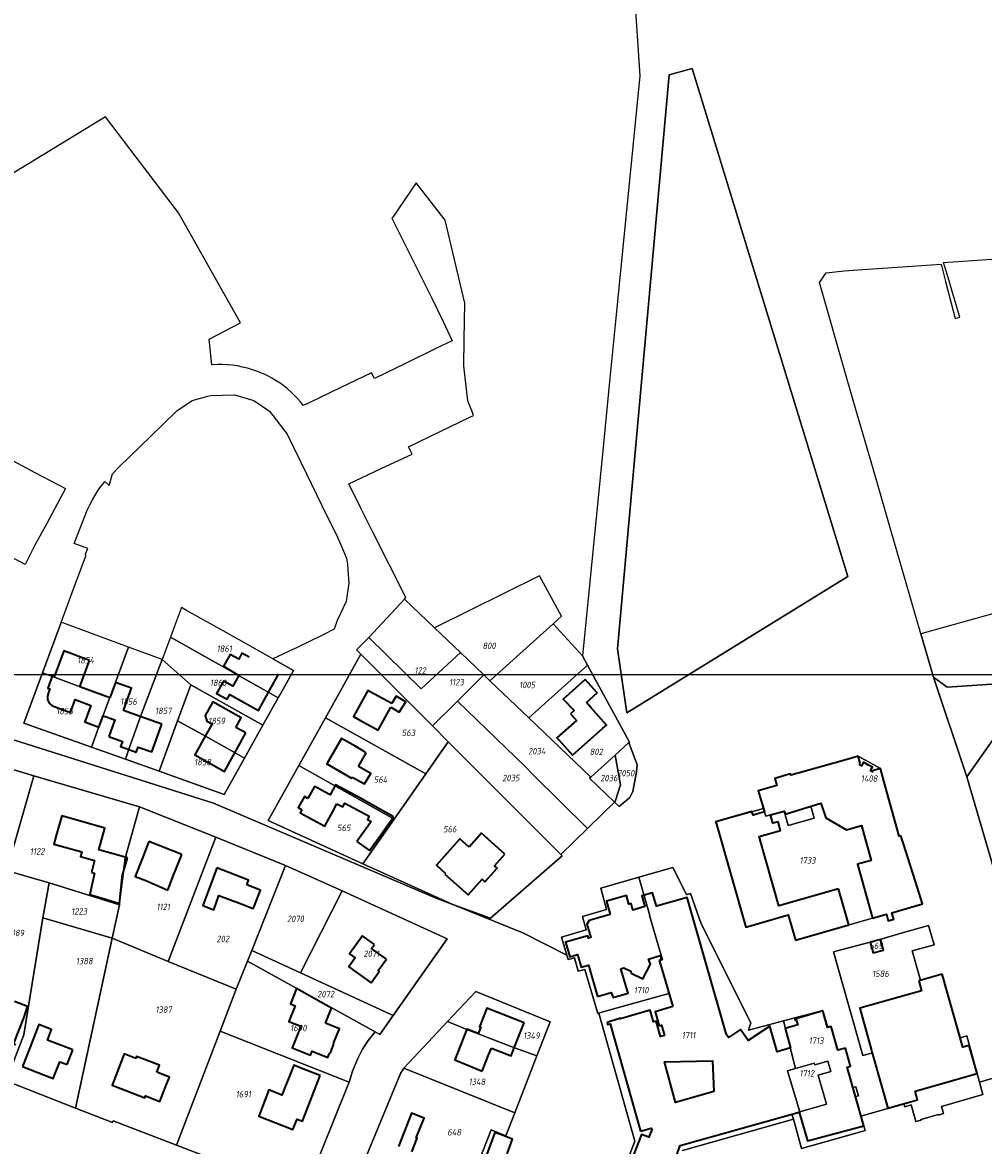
# Model space of a CAD drawing. Extents: x 177930 to 190767, y 381068 to 392034.
# Tile 55 of 256: x 179285 to 179552, y 390674 to 390987. Entities that reach past the tile are written whole.
import ezdxf
from ezdxf.enums import TextEntityAlignment as Align

# ---------------------------------------------------------------- set-up
doc = ezdxf.new("R2010")
doc.units = 0
for name, color, linetype, lineweight in [('B-XX-KG-GRENS_PERCEEL-GV', 150, 'Continuous', 25), ('B-XX-KG-GRENS_PERCEEL-S', 150, 'Continuous', 25), ('B-XX-OG-BEBOUWING-G', 7, 'Continuous', 35)]:
    doc.layers.add(name, color=color, linetype=linetype, lineweight=lineweight)
doc.styles.add('NLCS-ISO', font='NLCS-ISO.ttf', dxfattribs={"height": 1.8})

# ---------------------------------------------------------------- blocks, each defined once
blk = doc.blocks.new('SKG-PERCEELNUMMER-SO')
at = {"layer": 'DefPoints'}
blk.add_point((0, 0), dxfattribs=at)
at = {"style": 'NLCS-ISO', "oblique": 10, "flags": 1}
blk.add_attdef('GEMEENTECODE', text='', height=1.8, dxfattribs=at).set_placement((-0.5, 2.55), align=Align.MIDDLE_RIGHT)
blk.add_attdef('SECTIE', text='', height=1.8, dxfattribs=at).set_placement((0.5, 2.5), align=Align.MIDDLE_LEFT)
at = {"style": 'NLCS-ISO', "oblique": 10}
blk.add_attdef('PERCEELNUMMER', text='', height=1.8, dxfattribs=at).set_placement((0, 0), align=Align.MIDDLE_CENTER)

msp = doc.modelspace()

# ---------------------------------------------------------------- linework, layer by layer
at = {"layer": 'B-XX-KG-GRENS_PERCEEL-GV'}
for points in [[(179452.819, 391031.919), (179456.81, 390971.88), (179450.028, 390903.522), (179448.37, 390886.816), (179446.652, 390869.506), (179440.794, 390810.467), (179442.217, 390807.842), (179453.85, 390786.393), (179453.754, 390786.306), (179456.029, 390780.054), (179455.842, 390778.166), (179454.787, 390772.619), (179453.952, 390770.962), (179450.972, 390768.518), (179449.723, 390769.714), (179442.553, 390762.722), (179442.168, 390762.347), (179434.776, 390755.137), (179435.13, 390754.783), (179415.248, 390737.41), (179404.681, 390741.195), (179424.203, 390733.273), (179436.47, 390727.138), (179434.991, 390732.112), (179441.841, 390734.139), (179440.85, 390737.869), (179447.477, 390739.836), (179445.917, 390745.769), (179456.522, 390748.776), (179465.994, 390751.462), (179469.768, 390743.949), (179469.925, 390743.994), (179470.877, 390744.267), (179473.834, 390735.854), (179487.678, 390708.295), (179487.02, 390706.187), (179496.714, 390708.772), (179507.743, 390711.714), (179509.101, 390706.974), (179510.064, 390707.243), (179511.916, 390700.636), (179514.01, 390701.227), (179515.418, 390696.187), (179514.482, 390695.929), (179516.098, 390690.244), (179516.898, 390690.463), (179517.59, 390687.925), (179516.789, 390687.707), (179518.317, 390682.267), (179525.84, 390684.45), (179521.505, 390699.935), (179518.842, 390699.185), (179510.709, 390728.052), (179520.873, 390730.747), (179520.886, 390730.699), (179523.756, 390731.497), (179523.742, 390731.545), (179524.215, 390731.678), (179529.547, 390733.184), (179537.115, 390735.322), (179538.656, 390730.01), (179532.58, 390728.282), (179534.901, 390720.12), (179540.923, 390721.829), (179545.947, 390704.122), (179547.785, 390704.643), (179550.626, 390694.125), (179551.292, 390691.759), (179564.261, 390695.502)], [(179265.673, 390792.384), (179338.141, 390769.455), (179400.224, 390742.92), (179404.681, 390741.195), (179379.707, 390752.563), (179353.304, 390764.581), (179361.828, 390779.888), (179369.247, 390793.211), (179379.108, 390810.921), (179377.898, 390812.133), (179381.35, 390815.566), (179391.227, 390826.215), (179391.686, 390826.71), (179382.42, 390844.84), (179379.19, 390851.36), (179375.792, 390858.327), (179384.818, 390862.565), (179393.407, 390866.599), (179392.419, 390868.644), (179401.202, 390872.852), (179409.492, 390876.887), (179410.492, 390877.374), (179410.162, 390878.22), (179408.887, 390881.48), (179407.773, 390891.165), (179407.905, 390898.527), (179408.087, 390908.63), (179402.568, 390931.765), (179394.524, 390942.101), (179387.993, 390932.58), (179387.697, 390932.33), (179398.859, 390910.02), (179402.058, 390903.482), (179404.526, 390898.178), (179400.213, 390896.069), (179391.59, 390891.85), (179382.89, 390887.631), (179382.09, 390889.247), (179373.585, 390885.161), (179364.962, 390881.017), (179363.1, 390880.122), (179362.31, 390881.135), (179361.472, 390882.11), (179360.589, 390883.044), (179359.662, 390883.934), (179358.694, 390884.779), (179357.686, 390885.577), (179356.642, 390886.327), (179355.563, 390887.025), (179354.311, 390887.767), (179353.023, 390888.447), (179351.704, 390889.062), (179350.356, 390889.612), (179348.983, 390890.094), (179347.587, 390890.509), (179346.173, 390890.854), (179344.778, 390891.14), (179343.369, 390891.351), (179341.951, 390891.486), (179340.528, 390891.544), (179339.103, 390891.526), (179337.682, 390891.432), (179336.87, 390898.565), (179345.664, 390903.177), (179328.362, 390933.815), (179308.068, 390960.481), (179206.291, 390898.416)], [(179555.861, 390749.151), (179547.82, 390776.72), (179538.495, 390804.459), (179534.993, 390816.563), (179530.805, 390831.04), (179526.634, 390845.459), (179522.44, 390859.954), (179518.302, 390874.258), (179517.305, 390877.699), (179514.128, 390888.686), (179506.78, 390914.404), (179508.652, 390917.081), (179513.658, 390917.62), (179520.112, 390918.075), (179532.594, 390918.956), (179540.677, 390919.466), (179541.888, 390914.705), (179544.513, 390904.383), (179545.838, 390904.771), (179543.8, 390911.64), (179542.896, 390914.862), (179541.32, 390919.95), (179562.806, 390921.409)], [(179279.941, 390865.993), (179288.371, 390861.523), (179296.896, 390857.002), (179291.699, 390847.304), (179288.409, 390841.295), (179285.655, 390835.823), (179277.071, 390840.377)], [(179565.754, 390803.328), (179542.297, 390801.714), (179538.495, 390804.459), (179547.82, 390776.72), (179556.805, 390789.581)], [(179451.989, 390666.404), (179455.42, 390675.298), (179445.34, 390710.954), (179445.1, 390710.886), (179441.461, 390723.151), (179439.65, 390722.606), (179438.544, 390726.382), (179436.835, 390725.912), (179436.47, 390727.138), (179424.203, 390733.273), (179404.681, 390741.195), (179400.224, 390742.92), (179338.141, 390769.455), (179265.673, 390792.384)], [(179272.077, 390781.821), (179288.103, 390777.019), (179317.552, 390768.419), (179338.737, 390759.925), (179358.166, 390752.101), (179373.88, 390744.966), (179403.158, 390731.671), (179388.101, 390710.272), (179384.367, 390704.966), (179383.107, 390705.743), (179381.178, 390703.362), (179379.57, 390700.924), (179378.143, 390698.14), (179376.766, 390694.821), (179375.907, 390691.74), (179375.689, 390691.287), (179375.372, 390690.595), (179364.365, 390663.177)], [(179468.608, 390672.705), (179499.518, 390681.413), (179499.121, 390682.859), (179501.146, 390683.43), (179501.319, 390683.48), (179497.909, 390694.936), (179500.089, 390695.565), (179496.714, 390708.772), (179487.02, 390706.187), (179487.678, 390708.295), (179473.834, 390735.854), (179470.877, 390744.267), (179469.925, 390743.994), (179469.768, 390743.949), (179465.994, 390751.462), (179456.522, 390748.776), (179459.559, 390738.141), (179459.463, 390738.113), (179463.044, 390725.795), (179462.302, 390725.588), (179464.852, 390716.422), (179446.162, 390711.186), (179445.34, 390710.954), (179455.42, 390675.298), (179451.989, 390666.404)], [(179374.298, 390655.684), (179390.118, 390694.142), (179391.081, 390695.596), (179403.257, 390708.585), (179411.129, 390716.982), (179431.797, 390708.491), (179428.143, 390699.054), (179422.018, 390683.236), (179419.515, 390676.773), (179415.437, 390678.435), (179401.936, 390643.953)], [(179572.676, 390664.321), (179564.261, 390695.502), (179551.292, 390691.759), (179552.26, 390688.32), (179540.765, 390684.969), (179541.334, 390683.011), (179539.904, 390682.595), (179539.859, 390682.749), (179535.022, 390681.343), (179535.066, 390681.189), (179533.627, 390680.771), (179532.326, 390685.401), (179530.498, 390684.882), (179530.263, 390685.708), (179525.84, 390684.45), (179518.317, 390682.267), (179519.445, 390678.255), (179517.3, 390677.638), (179501.764, 390673.258), (179499.518, 390681.413), (179468.608, 390672.705)], [(179362.769, 390660.708), (179327.854, 390674.231), (179310.147, 390680.973), (179309.949, 390680.505), (179299.658, 390684.536), (179280.417, 390692.074)]]:
    msp.add_lwpolyline(points, dxfattribs=at)
for points in [[(179450.593, 390812.37), (179453.145, 390794.541), (179514.697, 390832.569), (179471.326, 390973.929), (179464.968, 390972.2)], [(179453.145, 390794.541), (179450.593, 390812.37), (179464.968, 390972.2), (179471.326, 390973.929), (179514.697, 390832.569)], [(179285.306, 390791.659), (179290.503, 390805.704), (179294.866, 390817.497), (179295.703, 390819.759), (179299.159, 390829.082), (179302.64, 390838.472), (179302.438, 390838.554), (179302.618, 390839.045), (179303.093, 390840.344), (179299.3, 390841.729), (179302.349, 390849.5), (179302.974, 390850.985), (179303.656, 390852.445), (179304.392, 390853.878), (179305.053, 390855.017), (179305.755, 390856.131), (179306.5, 390857.217), (179307.284, 390858.275), (179307.83, 390858.984), (179309.035, 390857.845), (179309.97, 390861.09), (179311.975, 390863.131), (179320.519, 390871.452), (179327.944, 390878.682), (179332.173, 390881.562), (179336.558, 390882.717), (179337.333, 390882.93), (179343.989, 390883.096), (179349.374, 390881.483), (179353.677, 390878.542), (179358.646, 390872.117), (179364.009, 390861.083), (179368.3, 390852.256), (179372.59, 390843.432), (179375.08, 390837.67), (179375.41, 390835.915), (179375.53, 390834.345), (179375.809, 390830.693), (179375.007, 390825.583), (179372.512, 390820.289), (179371.729, 390817.848), (179368.438, 390816.156), (179361.612, 390812.863), (179354.655, 390809.601), (179360.395, 390806.383), (179357.489, 390801.195), (179356.124, 390798.757), (179351.857, 390791.138), (179346.732, 390781.935), (179341.108, 390771.835), (179322.981, 390778.316), (179313.567, 390781.646), (179304.121, 390784.987)], [(179406.819, 390811.336), (179413.32, 390805.132), (179415.044, 390803.487), (179432.616, 390819.36), (179434.955, 390821.473), (179428.842, 390832.73), (179399.581, 390818.243)], [(179391.227, 390826.215), (179381.35, 390815.566), (179395.947, 390801.241), (179406.819, 390811.336), (179399.581, 390818.243)], [(179534.993, 390816.563), (179538.495, 390804.459), (179542.297, 390801.714), (179565.754, 390803.328), (179564.304, 390824.699)], [(179357.489, 390801.195), (179360.395, 390806.383), (179354.655, 390809.601), (179353.355, 390810.328), (179340.777, 390817.367), (179330.557, 390823.086), (179329.191, 390823.851), (179327.253, 390818.657), (179326.126, 390815.635), (179345.295, 390804.861), (179353.52, 390800.225), (179356.124, 390798.757)], [(179294.866, 390817.497), (179290.503, 390805.704), (179293.277, 390804.675), (179301.031, 390801.8), (179309.236, 390798.8), (179314.446, 390812.848), (179296.129, 390819.602), (179295.703, 390819.759)], [(179442.217, 390807.842), (179440.794, 390810.467), (179432.616, 390819.36), (179415.044, 390803.487), (179425.86, 390793.166)], [(179351.857, 390791.138), (179356.124, 390798.757), (179353.52, 390800.225), (179345.295, 390804.861), (179326.126, 390815.635), (179323.814, 390809.439), (179331.771, 390802.375)], [(179405.987, 390797.852), (179406.073, 390797.937), (179413.32, 390805.132), (179406.819, 390811.336), (179395.947, 390801.241), (179381.35, 390815.566), (179377.898, 390812.133), (179379.108, 390810.921), (179399.036, 390790.952)], [(179304.121, 390784.987), (179313.567, 390781.646), (179314.555, 390784.461), (179317.749, 390793.56), (179323.814, 390809.439), (179314.446, 390812.848), (179309.236, 390798.8), (179306.223, 390790.675)], [(179322.981, 390778.316), (179328.104, 390792.339), (179331.771, 390802.375), (179323.814, 390809.439), (179317.749, 390793.56), (179314.555, 390784.461), (179313.567, 390781.646)], [(179369.247, 390793.211), (179397.232, 390777.611), (179403.463, 390786.516), (179399.036, 390790.952), (179379.108, 390810.921)], [(179425.86, 390793.166), (179443.159, 390776.658), (179449.891, 390782.788), (179453.754, 390786.306), (179453.85, 390786.393), (179442.217, 390807.842)], [(179290.503, 390805.704), (179285.306, 390791.659), (179304.121, 390784.987), (179306.223, 390790.675), (179309.236, 390798.8), (179301.031, 390801.8), (179293.277, 390804.675)], [(179442.168, 390762.347), (179442.553, 390762.722), (179449.723, 390769.714), (179442.805, 390776.336), (179443.159, 390776.658), (179425.86, 390793.166), (179415.044, 390803.487), (179413.32, 390805.132), (179406.073, 390797.937), (179405.987, 390797.852), (179424.822, 390779.606), (179427.02, 390777.415)], [(179351.857, 390791.138), (179331.771, 390802.375), (179328.104, 390792.339), (179335.877, 390788.063), (179344.099, 390783.422), (179346.732, 390781.935)], [(179434.776, 390755.137), (179442.168, 390762.347), (179427.02, 390777.415), (179424.822, 390779.606), (179405.987, 390797.852), (179399.036, 390790.952), (179403.463, 390786.516)], [(179341.108, 390771.835), (179346.732, 390781.935), (179344.099, 390783.422), (179335.877, 390788.063), (179328.104, 390792.339), (179322.981, 390778.316)], [(179361.828, 390779.888), (179388.387, 390764.968), (179397.232, 390777.611), (179369.247, 390793.211)], [(179547.82, 390776.72), (179555.861, 390749.151), (179570.082, 390753.25), (179581.77, 390756.618), (179586.53, 390757.987), (179593.921, 390760.113), (179596.839, 390764.158), (179594.82, 390792.011), (179594.792, 390792.405), (179586.66, 390791.819), (179586.688, 390791.412), (179586.78, 390790.08), (179583.776, 390789.823), (179583.673, 390791.19), (179583.647, 390791.537), (179577.027, 390791.052), (179577.067, 390790.507), (179577.314, 390789.036), (179574.42, 390788.548), (179574.138, 390790.302), (179574.103, 390790.846), (179566.754, 390790.308), (179556.805, 390789.581)], [(179404.681, 390741.195), (179415.248, 390737.41), (179435.13, 390754.783), (179434.776, 390755.137), (179403.463, 390786.516), (179397.232, 390777.611), (179388.387, 390764.968), (179379.707, 390752.563)], [(179453.754, 390786.306), (179449.891, 390782.788), (179451.374, 390774.532), (179449.995, 390770.116), (179449.934, 390769.92), (179449.723, 390769.714), (179450.972, 390768.518), (179453.952, 390770.962), (179454.787, 390772.619), (179455.842, 390778.166), (179456.029, 390780.054)], [(179288.103, 390777.019), (179272.077, 390781.821), (179266.274, 390761.306), (179267.577, 390760.793), (179265.94, 390755.12), (179279.463, 390750.971), (179280.902, 390755.84), (179281.93, 390755.56)], [(179449.995, 390770.116), (179451.374, 390774.532), (179449.891, 390782.788), (179443.159, 390776.658), (179442.805, 390776.336), (179449.723, 390769.714), (179449.934, 390769.92)], [(179486.316, 390734.935), (179477.951, 390764.194), (179491.16, 390767.96), (179489.722, 390772.826), (179494.907, 390774.311), (179494.333, 390776.305), (179498.672, 390777.596), (179498.791, 390777.175), (179517.583, 390782.482), (179523.732, 390779.048), (179528.997, 390760.207), (179529.43, 390760.33), (179535.453, 390741.351), (179526.944, 390738.903), (179527.454, 390737.116), (179525.931, 390736.678), (179525.401, 390738.469), (179521.57, 390737.382), (179500.111, 390731.251), (179498.082, 390738.307)], [(179526.944, 390738.903), (179535.453, 390741.351), (179529.43, 390760.33), (179528.997, 390760.207), (179523.732, 390779.048), (179517.583, 390782.482), (179498.791, 390777.175), (179498.672, 390777.596), (179494.333, 390776.305), (179494.907, 390774.311), (179489.722, 390772.826), (179491.16, 390767.96), (179491.809, 390765.764), (179496.935, 390767.223), (179498.016, 390763.188), (179505.333, 390765.206), (179504.396, 390768.541), (179507.157, 390769.372), (179508.51, 390765.29), (179514.31, 390762.01), (179518.45, 390763.18), (179521.191, 390753.48), (179517.352, 390752.395), (179521.57, 390737.382), (179525.401, 390738.469), (179525.931, 390736.678), (179527.454, 390737.116)], [(179379.707, 390752.563), (179388.387, 390764.968), (179361.828, 390779.888), (179353.304, 390764.581)], [(179279.463, 390750.971), (179292.324, 390747.209), (179311.925, 390741.105), (179311.955, 390741.662), (179313.543, 390754.118), (179317.552, 390768.419), (179288.103, 390777.019), (179281.93, 390755.56), (179280.902, 390755.84)], [(179311.925, 390741.105), (179309.905, 390731.791), (179325.465, 390725.341), (179338.737, 390759.925), (179317.552, 390768.419), (179313.543, 390754.118), (179311.955, 390741.662)], [(179491.16, 390767.96), (179477.951, 390764.194), (179486.316, 390734.935), (179498.082, 390738.307), (179500.111, 390731.251), (179521.57, 390737.382), (179517.352, 390752.395), (179521.191, 390753.48), (179518.45, 390763.18), (179514.31, 390762.01), (179508.51, 390765.29), (179507.157, 390769.372), (179504.396, 390768.541), (179505.333, 390765.206), (179498.016, 390763.188), (179496.935, 390767.223), (179491.809, 390765.764)], [(179358.166, 390752.101), (179338.737, 390759.925), (179325.465, 390725.341), (179344.442, 390717.622), (179347.579, 390725.468), (179348.761, 390728.441)], [(179280.417, 390692.074), (179285.325, 390704.94), (179290.611, 390737.529), (179292.324, 390747.209), (179279.463, 390750.971), (179263.951, 390698.525), (179264.056, 390698.484)], [(179362.356, 390722.163), (179373.88, 390744.966), (179358.166, 390752.101), (179348.761, 390728.441)], [(179290.611, 390737.529), (179309.905, 390731.791), (179311.925, 390741.105), (179292.324, 390747.209)], [(179456.522, 390748.776), (179445.917, 390745.769), (179447.477, 390739.836), (179440.85, 390737.869), (179441.841, 390734.139), (179434.991, 390732.112), (179436.47, 390727.138), (179436.835, 390725.912), (179438.544, 390726.382), (179439.65, 390722.606), (179441.461, 390723.151), (179445.1, 390710.886), (179445.34, 390710.954), (179446.162, 390711.186), (179464.852, 390716.422), (179462.302, 390725.588), (179463.044, 390725.795), (179459.463, 390738.113), (179459.559, 390738.141)], [(179362.356, 390722.163), (179388.101, 390710.272), (179403.158, 390731.671), (179373.88, 390744.966)], [(179309.905, 390731.791), (179290.611, 390737.529), (179285.325, 390704.94), (179280.417, 390692.074), (179299.658, 390684.536)], [(179550.626, 390694.125), (179547.785, 390704.643), (179545.947, 390704.122), (179540.923, 390721.829), (179534.901, 390720.12), (179532.58, 390728.282), (179538.656, 390730.01), (179537.115, 390735.322), (179529.547, 390733.184), (179524.215, 390731.678), (179523.742, 390731.545), (179523.756, 390731.497), (179524.599, 390728.517), (179521.719, 390727.701), (179520.886, 390730.699), (179520.873, 390730.747), (179510.709, 390728.052), (179518.842, 390699.185), (179521.505, 390699.935), (179525.84, 390684.45), (179530.263, 390685.708), (179530.498, 390684.882), (179532.326, 390685.401), (179533.627, 390680.771), (179535.066, 390681.189), (179535.022, 390681.343), (179539.859, 390682.749), (179539.904, 390682.595), (179541.334, 390683.011), (179540.765, 390684.969), (179552.26, 390688.32), (179551.292, 390691.759)], [(179327.854, 390674.231), (179339.98, 390705.972), (179344.442, 390717.622), (179325.465, 390725.341), (179309.905, 390731.791), (179299.658, 390684.536), (179309.949, 390680.505), (179310.147, 390680.973)], [(179520.886, 390730.699), (179521.719, 390727.701), (179524.599, 390728.517), (179523.756, 390731.497)], [(179347.579, 390725.468), (179383.107, 390705.743), (179384.367, 390704.966), (179388.101, 390710.272), (179362.356, 390722.163), (179348.761, 390728.441)], [(179375.907, 390691.74), (179376.766, 390694.821), (179378.143, 390698.14), (179379.57, 390700.924), (179381.178, 390703.362), (179383.107, 390705.743), (179347.579, 390725.468), (179344.442, 390717.622), (179339.98, 390705.972)], [(179403.257, 390708.585), (179408.612, 390706.389), (179421.849, 390701.276), (179428.143, 390699.054), (179431.797, 390708.491), (179411.129, 390716.982)], [(179509.101, 390706.974), (179507.743, 390711.714), (179496.714, 390708.772), (179500.089, 390695.565), (179505.309, 390697.071), (179505.468, 390696.521), (179509.085, 390697.564), (179509.921, 390694.665), (179506.379, 390693.643), (179508.697, 390685.608), (179501.319, 390683.48), (179501.146, 390683.43), (179499.121, 390682.859), (179499.518, 390681.413), (179501.764, 390673.258), (179517.3, 390677.638), (179519.445, 390678.255), (179518.317, 390682.267), (179516.789, 390687.707), (179517.59, 390687.925), (179516.898, 390690.463), (179516.098, 390690.244), (179514.482, 390695.929), (179515.418, 390696.187), (179514.01, 390701.227), (179511.916, 390700.636), (179510.064, 390707.243)], [(179375.372, 390690.595), (179375.689, 390691.287), (179375.907, 390691.74), (179339.98, 390705.972), (179327.854, 390674.231), (179362.769, 390660.708), (179364.365, 390663.177)], [(179403.257, 390708.585), (179391.081, 390695.596), (179422.018, 390683.236), (179428.143, 390699.054), (179421.849, 390701.276), (179408.612, 390706.389)], [(179501.319, 390683.48), (179508.697, 390685.608), (179506.379, 390693.643), (179509.921, 390694.665), (179509.085, 390697.564), (179505.468, 390696.521), (179505.309, 390697.071), (179500.089, 390695.565), (179497.909, 390694.936)], [(179391.081, 390695.596), (179390.118, 390694.142), (179374.298, 390655.684), (179374.014, 390654.995), (179401.936, 390643.953), (179415.437, 390678.435), (179419.515, 390676.773), (179422.018, 390683.236)]]:
    msp.add_lwpolyline(points, close=True, dxfattribs=at)
at = {"layer": 'B-XX-OG-BEBOUWING-G'}
for points in [[(179303.622, 390809.181), (179296.413, 390811.829), (179293.752, 390804.586)], [(179300.929, 390801.838), (179303.622, 390809.181)], [(179347.997, 390810.049), (179346.03, 390811.142), (179345.112, 390809.489), (179342.708, 390810.825), (179340.87, 390807.516), (179345.158, 390804.938)], [(179293.752, 390804.586), (179293.225, 390804.776), (179292.029, 390801.467), (179292.512, 390801.262), (179292.136, 390800.199), (179291.904, 390799.245)], [(179313.09, 390795.194), (179315.308, 390801.439), (179310.807, 390803.037), (179309.222, 390798.763)], [(179345.158, 390804.938), (179343.501, 390801.954), (179340.87, 390803.415), (179338.962, 390799.98), (179341.89, 390798.353), (179342.629, 390799.682), (179350.601, 390795.253), (179353.4, 390800.293)], [(179353.4, 390800.293), (179356.267, 390805.455)], [(179441.911, 390797.452), (179444.916, 390800.126), (179441.599, 390803.855), (179437.946, 390800.606)], [(179309.222, 390798.763), (179300.929, 390801.838)], [(179387.76, 390797.123), (179385.376, 390798.428), (179381.724, 390800.435), (179381.064, 390800.798), (179377.072, 390793.535), (179378.868, 390792.548)], [(179437.946, 390800.606), (179435.455, 390798.391), (179438.458, 390795.228), (179437.492, 390794.308)], [(179291.904, 390799.245), (179291.914, 390798.253), (179292.36, 390797.305), (179293.101, 390796.616), (179294.002, 390796.244)], [(179294.002, 390796.244), (179298.303, 390794.676), (179299.611, 390798.244), (179303.943, 390796.655), (179302.263, 390792.075), (179306.201, 390790.615)], [(179344.367, 390790.514), (179345.85, 390793.179), (179337.89, 390797.61), (179335.794, 390793.844), (179336.248, 390792.275), (179337.693, 390791.471)], [(179389.808, 390794.777), (179391.601, 390797.643), (179388.918, 390799.176), (179387.76, 390797.123)], [(179443.099, 390796.085), (179441.911, 390797.452)], [(179306.201, 390790.615), (179307.372, 390793.774)], [(179307.372, 390793.774), (179310.663, 390792.606), (179309.012, 390787.959)], [(179317.742, 390793.542), (179313.09, 390795.194)], [(179323.695, 390791.428), (179317.742, 390793.542)], [(179381.048, 390791.35), (179383.968, 390789.748), (179387.478, 390796.141)], [(179387.478, 390796.141), (179389.808, 390794.777)], [(179437.492, 390794.308), (179439.16, 390792.433), (179433.708, 390787.583), (179434.278, 390786.945)], [(179438.021, 390782.737), (179446.514, 390790.293), (179447.484, 390791.156), (179443.099, 390796.085)], [(179314.529, 390784.386), (179316.623, 390783.648), (179317.132, 390785.038), (179320.986, 390783.696), (179323.695, 390791.428)], [(179337.693, 390791.471), (179335.815, 390788.097)], [(179347.119, 390788.982), (179344.367, 390790.514)], [(179378.868, 390792.548), (179381.048, 390791.35)], [(179309.012, 390787.959), (179312.775, 390786.615), (179312.238, 390785.194), (179314.529, 390784.386)], [(179335.815, 390788.097), (179332.894, 390782.851), (179341.148, 390778.256), (179344.042, 390783.454)], [(179344.042, 390783.454), (179347.119, 390788.982)], [(179374.359, 390787.08), (179373.719, 390787.448), (179369.641, 390780.363), (179373.813, 390777.962)], [(179377.677, 390785.171), (179374.359, 390787.08)], [(179380.639, 390783.467), (179380.082, 390783.787), (179377.677, 390785.171)], [(179434.278, 390786.945), (179438.021, 390782.737)], [(179378.446, 390779.657), (179380.639, 390783.467)], [(179512.821, 390781.137), (179498.791, 390777.175), (179498.672, 390777.596), (179498.333, 390777.495)], [(179517.583, 390782.482), (179515.686, 390781.946), (179512.821, 390781.137)], [(179518.124, 390780.515), (179517.583, 390782.482)], [(179521.763, 390778.487), (179521.552, 390778.136), (179520.947, 390778.445), (179521.496, 390779.398), (179520.276, 390780.097), (179519.055, 390780.796), (179518.509, 390779.831), (179517.926, 390780.157), (179518.124, 390780.515)], [(179373.813, 390777.962), (179376.559, 390776.378), (179376.724, 390776.665)], [(179376.724, 390776.665), (179380.165, 390774.754), (179381.857, 390777.694), (179378.446, 390779.657)], [(179529.43, 390760.33), (179528.997, 390760.207), (179525.063, 390774.285), (179523.732, 390779.048), (179521.763, 390778.487)], [(179378.826, 390770.856), (179372.063, 390774.495), (179370.581, 390771.738), (179368.961, 390772.609)], [(179498.333, 390777.495), (179494.333, 390776.305), (179494.907, 390774.311), (179489.722, 390772.826), (179490.542, 390770.034)], [(179368.961, 390772.609), (179366.464, 390773.952), (179366.213, 390774.087), (179364.386, 390770.69)], [(179364.386, 390770.69), (179363.406, 390771.237), (179361.704, 390768.189), (179362.686, 390767.528)], [(179371.326, 390767.113), (179372.471, 390769.242)], [(179372.471, 390769.242), (179374.117, 390768.355), (179374.705, 390769.447), (179381.448, 390765.814), (179380.956, 390764.899), (179382.018, 390764.325)], [(179388.248, 390765.597), (179378.826, 390770.856)], [(179490.542, 390770.034), (179491.433, 390767), (179488.275, 390766.097), (179487.974, 390767.052), (179477.951, 390764.194), (179486.316, 390734.935), (179498.082, 390738.307), (179500.111, 390731.251)], [(179512.101, 390745.555), (179495.486, 390740.808), (179489.964, 390760.135), (179495.925, 390761.838), (179495.239, 390764.242), (179493.796, 390763.83), (179493.137, 390766.138), (179496.935, 390767.223), (179497.182, 390766.357), (179507.157, 390769.372), (179508.51, 390765.29)], [(179314.141, 390754.207), (179306.192, 390756.452), (179307.894, 390762.477), (179295.894, 390765.867), (179294.358, 390760.428)], [(179362.686, 390767.528), (179362.257, 390766.731), (179369.132, 390763.033), (179371.326, 390767.113)], [(179384.679, 390760.602), (179388.248, 390765.597)], [(179508.51, 390765.29), (179511.41, 390763.65), (179514.31, 390762.01), (179518.45, 390763.18), (179521.191, 390753.48), (179517.352, 390752.395), (179521.367, 390738.092)], [(179382.018, 390764.325), (179381.125, 390763.07), (179378.042, 390758.758)], [(179294.358, 390760.428), (179293.691, 390758.02), (179301.421, 390755.85), (179301.056, 390754.55), (179304.967, 390753.434)], [(179378.042, 390758.758), (179381.562, 390756.241), (179384.679, 390760.602)], [(179409.248, 390757.182), (179406.71, 390759.454), (179400.165, 390752.144), (179402.704, 390749.872)], [(179419.18, 390755.214), (179412.689, 390761.025), (179409.248, 390757.182)], [(179529.516, 390760.058), (179529.43, 390760.33)], [(179535.453, 390741.351), (179533.474, 390747.587), (179530.147, 390758.071), (179529.516, 390760.058)], [(179320.13, 390758.743), (179318.214, 390753.916)], [(179329.268, 390755.115), (179320.13, 390758.743)], [(179304.967, 390753.434), (179304.182, 390750.114)], [(179312.716, 390748.749), (179312.782, 390749.395), (179314.141, 390754.207)], [(179318.214, 390753.916), (179316.276, 390749.037), (179319.301, 390747.84)], [(179326.998, 390749.409), (179327.434, 390750.496), (179329.268, 390755.115)], [(179402.523, 390749.67), (179409.014, 390743.859), (179412.911, 390748.212), (179413.64, 390747.556), (179417.017, 390751.313), (179416.28, 390751.975), (179419.18, 390755.214)], [(179304.95, 390749.935), (179303.7, 390743.98), (179307.383, 390742.877)], [(179304.182, 390750.114), (179304.95, 390749.935)], [(179339.064, 390751.405), (179337.319, 390746.867)], [(179347.369, 390746.696), (179347.858, 390747.935), (179339.064, 390751.405)], [(179402.704, 390749.872), (179402.523, 390749.67)], [(179311.974, 390741.502), (179312.716, 390748.749)], [(179319.301, 390747.84), (179325.364, 390745.206)], [(179325.364, 390745.206), (179326.998, 390749.409)], [(179337.319, 390746.867), (179335.111, 390740.882), (179338.182, 390739.749), (179339.636, 390743.69), (179345.357, 390741.579)], [(179349.41, 390740.632), (179351.206, 390745.182), (179347.369, 390746.696)], [(179480.724, 390705.596), (179469.972, 390743.186), (179461.391, 390740.732), (179460.336, 390744.42), (179457.35, 390743.574), (179458.187, 390740.62), (179454.86, 390739.671), (179454.369, 390741.485), (179453.715, 390741.314), (179453.058, 390743.71), (179447.528, 390742.146), (179448.528, 390738.399), (179442.644, 390736.764), (179442.053, 390735.739), (179443.148, 390732.018), (179442.494, 390731.797), (179442.3, 390732.461), (179436.106, 390730.734), (179437.26, 390726.676), (179439.428, 390727.282), (179440.409, 390723.775), (179442.469, 390724.344), (179444.992, 390715.595)], [(179514.768, 390736.219), (179512.101, 390745.555)], [(179307.383, 390742.877), (179311.679, 390741.59), (179311.974, 390741.502)], [(179345.357, 390741.579), (179349.176, 390740.123), (179349.41, 390740.632)], [(179527.454, 390737.116), (179526.944, 390738.903), (179535.453, 390741.351)], [(179521.367, 390738.092), (179521.57, 390737.37), (179525.401, 390738.469), (179525.931, 390736.678), (179527.454, 390737.116)], [(179500.111, 390731.251), (179514.974, 390735.498)], [(179514.974, 390735.498), (179514.768, 390736.219)], [(179380.046, 390732.138), (179379.568, 390732.487), (179375.982, 390727.506), (179377.569, 390726.363), (179375.766, 390723.86), (179377.423, 390722.668)], [(179382.879, 390730.103), (179380.046, 390732.138)], [(179523.756, 390731.497), (179520.886, 390730.699)], [(179520.886, 390730.699), (179520.994, 390730.31)], [(179520.994, 390730.31), (179521.719, 390727.701), (179524.599, 390728.517), (179523.756, 390731.497)], [(179386.215, 390726.018), (179382.079, 390728.989), (179382.879, 390730.103)], [(179381.989, 390719.388), (179384.249, 390722.535), (179383.895, 390722.789), (179386.215, 390726.018)], [(179444.992, 390715.595), (179448.812, 390716.71), (179449.305, 390715.306), (179453.496, 390716.508), (179451.482, 390723.332), (179452.359, 390723.605), (179454.296, 390722.61), (179454.367, 390722.089), (179457.594, 390720.513), (179459.759, 390724.602), (179459.222, 390726.019), (179462.432, 390726.989), (179462.812, 390725.758), (179462.174, 390725.567)], [(179462.174, 390725.567), (179462.946, 390722.94)], [(179377.423, 390722.668), (179381.989, 390719.388)], [(179462.946, 390722.94), (179465.925, 390712.804)], [(179540.923, 390721.829), (179534.394, 390719.976)], [(179548.4, 390701.97), (179546.695, 390701.486), (179540.923, 390721.829)], [(179534.394, 390719.976), (179535.188, 390717.177), (179517.984, 390712.296), (179521.293, 390700.564)], [(179286.367, 390712.773), (179282.753, 390714.199)], [(179285.422, 390709.823), (179286.367, 390712.773)], [(179424.551, 390708.252), (179414.22, 390712.367), (179412.149, 390707.164), (179412.52, 390707.016), (179411.817, 390705.251)], [(179465.925, 390712.804), (179461.018, 390711.336), (179462.156, 390707.421), (179462.8, 390707.629), (179463.654, 390704.728), (179462.56, 390704.407), (179461.317, 390708.684), (179460.589, 390708.494), (179459.625, 390711.76), (179451.423, 390709.347), (179451.384, 390709.514), (179447.652, 390708.353)], [(179283.049, 390702.121), (179282.471, 390702.348), (179285.422, 390709.823)], [(179507.705, 390711.583), (179499.932, 390709.321), (179500.021, 390709.017), (179500.279, 390709.111), (179500.706, 390707.675), (179497.18, 390706.672), (179498.736, 390701.271), (179494.97, 390700.213), (179492.912, 390707.373), (179486.879, 390703.365), (179484.828, 390706.398), (179481.482, 390704.161), (179480.881, 390705.048), (179480.724, 390705.596)], [(179514.01, 390701.227), (179511.916, 390700.636), (179510.064, 390707.243), (179509.002, 390706.946), (179507.705, 390711.583)], [(179298.927, 390700.743), (179291.884, 390703.469), (179293.019, 390706.398), (179289.463, 390707.776), (179286.948, 390701.294)], [(179411.817, 390705.251), (179408.658, 390706.509), (179405.235, 390697.912), (179412.929, 390694.846)], [(179422.701, 390703.607), (179424.551, 390708.252)], [(179447.652, 390708.353), (179447.799, 390707.819), (179448.473, 390708.014), (179456.927, 390678.13)], [(179421.832, 390701.282), (179422.701, 390703.607)], [(179286.948, 390701.294), (179284.939, 390696.096)], [(179297.339, 390696.634), (179298.927, 390700.743)], [(179316.479, 390698.336), (179313.278, 390699.586), (179311.76, 390695.699)], [(179412.929, 390694.846), (179414.78, 390699.491)], [(179414.78, 390699.491), (179415.444, 390701.168)], [(179415.444, 390701.168), (179420.995, 390699.044), (179421.832, 390701.282)], [(179514.482, 390695.929), (179515.418, 390696.187), (179514.01, 390701.227)], [(179521.293, 390700.564), (179521.389, 390700.227)], [(179521.389, 390700.227), (179524.435, 390689.428)], [(179550.626, 390694.125), (179548.4, 390701.97)], [(179284.939, 390696.096), (179293.512, 390692.783), (179295.305, 390697.421), (179297.339, 390696.634)], [(179322.329, 390694.531), (179323.07, 390696.428), (179316.705, 390698.914), (179316.479, 390698.336)], [(179363.196, 390695.389), (179360.461, 390696.505), (179357.092, 390688.135), (179353.462, 390689.587), (179352.524, 390686.897)], [(179311.76, 390695.699), (179309.891, 390690.892), (179318.983, 390687.356), (179319.202, 390687.919), (179323.207, 390686.362), (179324.972, 390690.901)], [(179324.972, 390690.901), (179325.847, 390693.158), (179322.329, 390694.531)], [(179352.524, 390686.897), (179350.721, 390682.271), (179360.23, 390678.565), (179361.355, 390681.451), (179362.862, 390680.863), (179367.822, 390693.586)], [(179367.822, 390693.586), (179363.196, 390695.389)], [(179519.091, 390679.534), (179514.482, 390695.929)], [(179532.078, 390686.225), (179534.074, 390686.791), (179533.382, 390689.232), (179550.626, 390694.125)], [(179524.435, 390689.428), (179525.838, 390684.454)], [(179525.838, 390684.454), (179532.078, 390686.225)], [(179393.294, 390672.366), (179394.764, 390676.111), (179394.55, 390676.194), (179396.707, 390681.689), (179393.198, 390683.066), (179389.578, 390673.832)], [(179466.21, 390669.298), (179468.035, 390674.103), (179501.146, 390683.43)], [(179501.146, 390683.43), (179503.473, 390675.359), (179519.091, 390679.534)], [(179416.428, 390677.743), (179414.179, 390671.669)], [(179418.99, 390676.778), (179416.428, 390677.743)], [(179456.927, 390678.13), (179459.936, 390678.973), (179460.095, 390678.455), (179459.295, 390676.415), (179457.21, 390677.165), (179454.275, 390669.545), (179455.395, 390669.13), (179454.135, 390665.655)], [(179419.818, 390671.764), (179421.369, 390675.882), (179419.684, 390676.517), (179418.99, 390676.778)]]:
    msp.add_lwpolyline(points, dxfattribs=at)
for points in [[(179369.294, 390708.205), (179370.987, 390712.326), (179361.248, 390717.772), (179359.518, 390713.51), (179360.816, 390712.984), (179359.06, 390708.656), (179362.424, 390707.291), (179359.992, 390701.296), (179365.085, 390699.23), (179365.569, 390700.404), (179369.916, 390698.612), (179370.331, 390699.619), (179370.753, 390700.176), (179371.536, 390702.086), (179371.616, 390702.737), (179373.205, 390706.593)], [(179477.326, 390689.105), (179466.699, 390686.035), (179463.676, 390697.374), (179477.004, 390697.674)]]:
    msp.add_lwpolyline(points, close=True, dxfattribs=at)
at = {"layer": 'DefPoints'}
msp.add_lwpolyline([(189080.125, 384112.918), (178838.653, 384112.918), (178838.653, 390805.207), (189080.125, 390805.207)], close=True, dxfattribs=at)

# ---------------------------------------------------------------- block references
at = {"layer": 'B-XX-KG-GRENS_PERCEEL-S'}
for p, values in [((179341.106, 390812.433), {'PERCEELNUMMER': '1861'}), ((179414.822, 390813.234), {'PERCEELNUMMER': '800'}), ((179302.534, 390809.214), {'PERCEELNUMMER': '1854'}), ((179395.644, 390806.347), {'PERCEELNUMMER': '122'}), ((179339.409, 390802.934), {'PERCEELNUMMER': '1860'}), ((179405.722, 390803.092), {'PERCEELNUMMER': '1123'}), ((179425.414, 390802.326), {'PERCEELNUMMER': '1005'}), ((179314.463, 390797.715), {'PERCEELNUMMER': '1856'}), ((179296.653, 390795.052), {'PERCEELNUMMER': '1855'}), ((179324.143, 390795.131), {'PERCEELNUMMER': '1857'}), ((179338.979, 390792.296), {'PERCEELNUMMER': '1859'}), ((179392.374, 390789.001), {'PERCEELNUMMER': '563'}), ((179428.09, 390783.882), {'PERCEELNUMMER': '2034'}), ((179444.642, 390783.724), {'PERCEELNUMMER': '802'}), ((179335.07, 390780.859), {'PERCEELNUMMER': '1858'}), ((179452.874, 390777.78), {'PERCEELNUMMER': '2050'}), ((179384.618, 390775.982), {'PERCEELNUMMER': '564'}), ((179420.885, 390776.418), {'PERCEELNUMMER': '2035'}), ((179448.154, 390776.398), {'PERCEELNUMMER': '2036'}), ((179520.59, 390776.269), {'PERCEELNUMMER': '1408'}), ((179374.375, 390762.532), {'PERCEELNUMMER': '565'}), ((179403.896, 390762.183), {'PERCEELNUMMER': '566'}), ((179289.024, 390755.994), {'PERCEELNUMMER': '1122'}), ((179503.466, 390753.496), {'PERCEELNUMMER': '1733'}), ((179300.696, 390739.286), {'PERCEELNUMMER': '1223'}), ((179324.102, 390740.562), {'PERCEELNUMMER': '1121'}), ((179360.919, 390737.19), {'PERCEELNUMMER': '2070'}), ((179283.077, 390733.269), {'PERCEELNUMMER': '1389'}), ((179340.701, 390731.609), {'PERCEELNUMMER': '202'}), ((179382.029, 390727.49), {'PERCEELNUMMER': '2071'}), ((179522.565, 390729.715), {'PERCEELNUMMER': '569'}), ((179302.128, 390725.437), {'PERCEELNUMMER': '1388'}), ((179523.756, 390721.926), {'PERCEELNUMMER': '1586'}), ((179457.139, 390717.366), {'PERCEELNUMMER': '1710'}), ((179369.327, 390716.238), {'PERCEELNUMMER': '2072'}), ((179324.231, 390711.923), {'PERCEELNUMMER': '1387'}), ((179361.746, 390706.815), {'PERCEELNUMMER': '1690'}), ((179470.343, 390704.811), {'PERCEELNUMMER': '1711'}), ((179426.605, 390704.692), {'PERCEELNUMMER': '1349'}), ((179505.842, 390703.296), {'PERCEELNUMMER': '1713'}), ((179503.245, 390694.205), {'PERCEELNUMMER': '1712'}), ((179411.432, 390691.838), {'PERCEELNUMMER': '1348'}), ((179346.405, 390688.381), {'PERCEELNUMMER': '1691'}), ((179405.093, 390677.786), {'PERCEELNUMMER': '648'})]:
    msp.add_blockref('SKG-PERCEELNUMMER-SO', p, dxfattribs=at).add_auto_attribs(values)

doc.saveas('drawing.dxf')
